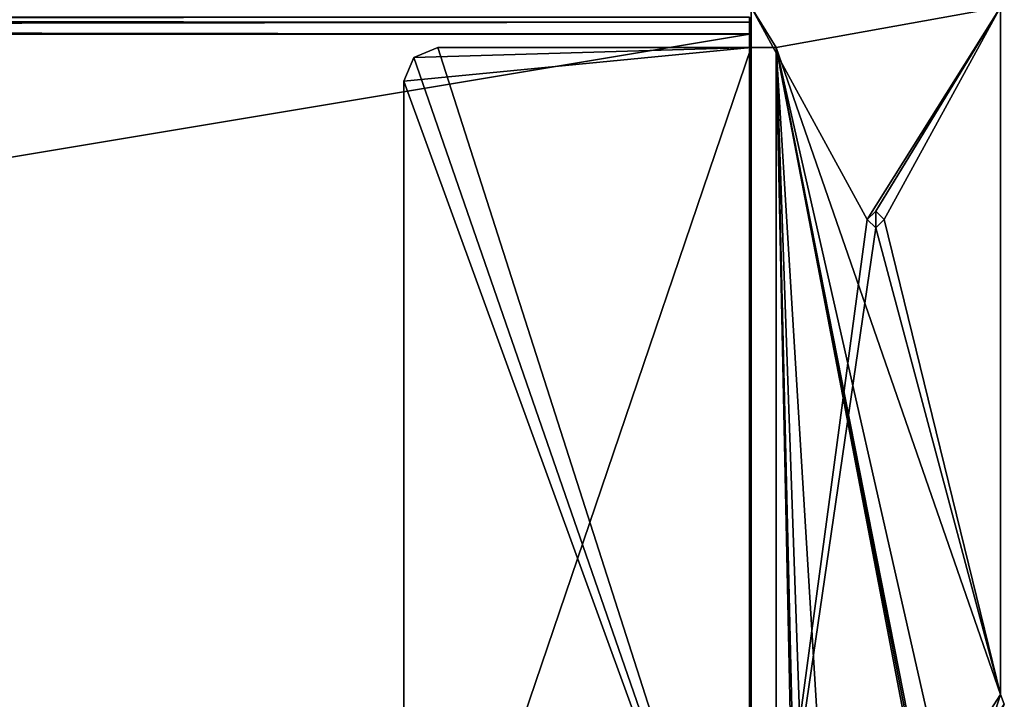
# Model space of a CAD drawing. Header units: millimetres. Extents: x -278 to 278, y -26 to 186.
# Tile 89 of 90: x 209 to 267, y 45 to 85. Entities that reach past the tile are written whole.
import ezdxf

# ---------------------------------------------------------------- set-up
doc = ezdxf.new("R2010")
doc.units = ezdxf.units.MM
doc.header["$LTSCALE"] = 52.148148
for name, color, linetype in [('10', 7, 'CONTINUOUS'), ('11', 7, 'CONTINUOUS'), ('15', 7, 'CONTINUOUS'), ('16', 7, 'CONTINUOUS'), ('830', 7, 'CONTINUOUS'), ('852', 7, 'CONTINUOUS'), ('853', 7, 'CONTINUOUS'), ('854', 7, 'CONTINUOUS'), ('855', 7, 'CONTINUOUS'), ('858', 7, 'CONTINUOUS'), ('859', 7, 'CONTINUOUS'), ('860', 7, 'CONTINUOUS'), ('861', 7, 'CONTINUOUS'), ('893', 7, 'CONTINUOUS'), ('894', 7, 'CONTINUOUS'), ('9', 7, 'CONTINUOUS'), ('949', 7, 'CONTINUOUS'), ('950', 7, 'CONTINUOUS'), ('951', 7, 'CONTINUOUS')]:
    doc.layers.add(name, color=color, linetype=linetype)

msp = doc.modelspace()

# ---------------------------------------------------------------- linework, layer by layer
at = {"layer": '10', "linetype": 'Continuous'}
for points in [[(252, 84.71, -431.887), (252, 85, -432.591), (-252, 84.71, -431.887), (252, 84.71, -431.887)], [(-252, 84.71, -431.887), (252, 85, -432.591), (-252, 85, -432.591), (-252, 84.71, -431.887)], [(252, 84.009, -431.591), (252, 84.71, -431.887), (-252, 84.009, -431.591), (252, 84.009, -431.591)], [(-252, 84.009, -431.591), (252, 84.71, -431.887), (-252, 84.71, -431.887), (-252, 84.009, -431.591)]]:
    msp.add_3dface(points, dxfattribs=at)
at = {"layer": '11', "linetype": 'Continuous'}
for points in [[(252, 16.991, -431.006), (252, 84.009, -431.591), (-252, 84.009, -431.591), (252, 16.991, -431.006)], [(252, 16.991, -431.006), (-252, 84.009, -431.591), (-252, 16.991, -431.006), (252, 16.991, -431.006)]]:
    msp.add_3dface(points, dxfattribs=at)
at = {"layer": '15', "linetype": 'Continuous'}
for points in [[(252, 0, -447), (-252, 0, -447), (252, 84, -447), (252, 0, -447)], [(252, 84, -447), (-252, 0, -447), (-252, 84, -447), (252, 84, -447)]]:
    msp.add_3dface(points, dxfattribs=at)
at = {"layer": '16', "linetype": 'Continuous'}
for points in [[(252, 85, -446), (252, 84.707, -446.707), (-252, 85, -446), (252, 85, -446)], [(252, 84.707, -446.707), (-252, 84.707, -446.707), (-252, 85, -446), (252, 84.707, -446.707)], [(252, 84.707, -446.707), (252, 84, -447), (-252, 84.707, -446.707), (252, 84.707, -446.707)], [(252, 84, -447), (-252, 84, -447), (-252, 84.707, -446.707), (252, 84, -447)]]:
    msp.add_3dface(points, dxfattribs=at)
at = {"layer": '830', "linetype": 'Continuous'}
for points in [[(266.9, 85.6), (252.1, 85.6), (259, 73), (266.9, 85.6)], [(252.1, 85.6), (252.1, 21.819), (259, 73), (252.1, 85.6)], [(259.501, 73.5), (266.9, 85.6), (259, 73), (259.501, 73.5)], [(260, 73), (266.9, 85.6), (259.501, 73.5), (260, 73)], [(266.9, 44.8), (266.9, 85.6), (260, 73), (266.9, 44.8)], [(259, 73), (252.1, 21.819), (259.499, 72.5), (259, 73)], [(252.1, 21.819), (266.9, 44.8), (259.499, 72.5), (252.1, 21.819)], [(266.9, 44.8), (260, 73), (259.499, 72.5), (266.9, 44.8)], [(267.134, 44.234), (266.9, 44.8), (252.1, 21.819), (267.134, 44.234)]]:
    msp.add_3dface(points, dxfattribs=at)
at = {"layer": '852', "linetype": 'Continuous'}
for points in [[(252.1, 21.819), (252.1, 85.6), (252.1, 85.6, -447), (252.1, 21.819)], [(252.1, 21.819), (252.1, 85.6, -447), (252.1, 21.819, -430.7), (252.1, 21.819)], [(252.1, 85.6, -447), (252.1, 83.2, -447), (252.1, 21.819, -430.7), (252.1, 85.6, -447)], [(252.1, 83.2, -447), (252.1, 21.819, -447), (252.1, 21.819, -430.7), (252.1, 83.2, -447)]]:
    msp.add_3dface(points, dxfattribs=at)
at = {"layer": '853', "linetype": 'Continuous'}
for points in [[(252.1, 21.819, -447), (252.1, 83.2, -447), (231.5, 22.5, -447), (252.1, 21.819, -447)], [(231.5, 81.2, -447), (252.1, 83.2, -447), (232.086, 82.614, -447), (231.5, 81.2, -447)], [(252.1, 83.2, -447), (231.5, 81.2, -447), (231.5, 22.5, -447), (252.1, 83.2, -447)], [(232.086, 82.614, -447), (252.1, 83.2, -447), (233.5, 83.2, -447), (232.086, 82.614, -447)]]:
    msp.add_3dface(points, dxfattribs=at)
at = {"layer": '854', "linetype": 'Continuous'}
for points in [[(232.086, 82.614, -447), (233.5, 83.2, -447), (232.086, 82.614, -451.2), (232.086, 82.614, -447)], [(232.086, 82.614, -451.2), (233.5, 83.2, -447), (233.5, 83.2, -451.2), (232.086, 82.614, -451.2)], [(231.5, 81.2, -447), (232.086, 82.614, -447), (231.5, 81.2, -451.2), (231.5, 81.2, -447)], [(231.5, 81.2, -451.2), (232.086, 82.614, -447), (232.086, 82.614, -451.2), (231.5, 81.2, -451.2)]]:
    msp.add_3dface(points, dxfattribs=at)
at = {"layer": '855', "linetype": 'Continuous'}
for points in [[(231.5, 22.5, -447), (231.5, 81.2, -447), (231.5, 22.5, -451.2), (231.5, 22.5, -447)], [(231.5, 81.2, -447), (231.5, 81.2, -451.2), (231.5, 22.5, -451.2), (231.5, 81.2, -447)]]:
    msp.add_3dface(points, dxfattribs=at)
at = {"layer": '858', "linetype": 'Continuous'}
for points in [[(252.1, 83.2, -447), (252.1, 85.6, -447), (253.6, 83.2, -447), (252.1, 83.2, -447)], [(253.6, 83.2, -447), (252.1, 85.6, -447), (266.9, 85.6, -447), (253.6, 83.2, -447)], [(266.9, 44.8, -447), (253.6, 83.2, -447), (266.9, 85.6, -447), (266.9, 44.8, -447)], [(253.6, 20.5, -447), (253.6, 83.2, -447), (254.75, 27.701, -447), (253.6, 20.5, -447)], [(253.6, 83.2, -447), (266.9, 44.8, -447), (264.225, 36.359, -447), (253.6, 83.2, -447)], [(256.5, 35.695, -447), (253.6, 83.2, -447), (262.668, 35.695, -447), (256.5, 35.695, -447)], [(253.6, 83.2, -447), (256.5, 35.695, -447), (255.266, 35.186, -447), (253.6, 83.2, -447)], [(262.668, 35.695, -447), (253.6, 83.2, -447), (262.807, 35.72, -447), (262.668, 35.695, -447)], [(262.807, 35.72, -447), (253.6, 83.2, -447), (262.922, 35.791, -447), (262.807, 35.72, -447)], [(262.922, 35.791, -447), (253.6, 83.2, -447), (264.225, 36.359, -447), (262.922, 35.791, -447)], [(254.75, 33.955, -447), (253.6, 83.2, -447), (255.266, 35.186, -447), (254.75, 33.955, -447)], [(253.6, 83.2, -447), (254.75, 33.955, -447), (254.75, 27.701, -447), (253.6, 83.2, -447)], [(266.9, 44.8, -447), (267.134, 44.234, -447), (264.225, 36.359, -447), (266.9, 44.8, -447)]]:
    msp.add_3dface(points, dxfattribs=at)
at = {"layer": '859', "linetype": 'Continuous'}
for points in [[(253.6, 20.5, -447), (253.6, 20.5, -451.2), (253.6, 83.2, -451.2), (253.6, 20.5, -447)], [(253.6, 83.2, -447), (253.6, 20.5, -447), (253.6, 83.2, -451.2), (253.6, 83.2, -447)]]:
    msp.add_3dface(points, dxfattribs=at)
at = {"layer": '860', "linetype": 'Continuous'}
for points in [[(233.5, 83.2, -447), (252.1, 83.2, -447), (233.5, 83.2, -451.2), (233.5, 83.2, -447)], [(233.5, 83.2, -451.2), (252.1, 83.2, -447), (253.6, 83.2, -447), (233.5, 83.2, -451.2)], [(233.5, 83.2, -451.2), (253.6, 83.2, -447), (253.6, 83.2, -451.2), (233.5, 83.2, -451.2)]]:
    msp.add_3dface(points, dxfattribs=at)
at = {"layer": '861', "linetype": 'Continuous'}
for points in [[(232.086, 82.614, -451.2), (233.5, 83.2, -451.2), (253.6, 20.5, -451.2), (232.086, 82.614, -451.2)], [(253.6, 20.5, -451.2), (233.5, 83.2, -451.2), (253.6, 83.2, -451.2), (253.6, 20.5, -451.2)], [(231.5, 81.2, -451.2), (232.086, 82.614, -451.2), (253.6, 20.5, -451.2), (231.5, 81.2, -451.2)], [(231.5, 22.5, -451.2), (231.5, 81.2, -451.2), (253.6, 20.5, -451.2), (231.5, 22.5, -451.2)]]:
    msp.add_3dface(points, dxfattribs=at)
at = {"layer": '893', "linetype": 'Continuous'}
for points in [[(266.9, 44.8), (267.134, 44.234), (266.9, 44.8, -447), (266.9, 44.8)], [(267.134, 44.234), (267.134, 44.234, -447), (266.9, 44.8, -447), (267.134, 44.234)]]:
    msp.add_3dface(points, dxfattribs=at)
at = {"layer": '894', "linetype": 'Continuous'}
for points in [[(266.9, 85.6), (266.9, 44.8), (266.9, 44.8, -447), (266.9, 85.6)], [(266.9, 85.6), (266.9, 44.8, -447), (266.9, 85.6, -447), (266.9, 85.6)]]:
    msp.add_3dface(points, dxfattribs=at)
at = {"layer": '9', "linetype": 'Continuous'}
for points in [[(252, 84.71, -431.887), (252, 0, -447), (252, 85, -432.591), (252, 84.71, -431.887)], [(252, 85, -432.591), (252, 0, -447), (252, 85, -446), (252, 85, -432.591)], [(252, 85, -446), (252, 0, -447), (252, 84.707, -446.707), (252, 85, -446)], [(252, 84.009, -431.591), (252, 0, -447), (252, 84.71, -431.887), (252, 84.009, -431.591)], [(252, 84.707, -446.707), (252, 0, -447), (252, 84, -447), (252, 84.707, -446.707)], [(252, 0, -447), (252, 84.009, -431.591), (252, 16.991, -431.006), (252, 0, -447)]]:
    msp.add_3dface(points, dxfattribs=at)
at = {"layer": '949', "linetype": 'Continuous'}
for points in [[(259.501, 73.5), (259, 73), (259.499, 73.5, 10), (259.501, 73.5)], [(259.499, 73.5, 10), (259, 73), (259, 73, 10), (259.499, 73.5, 10)], [(260, 73, 10), (259.501, 73.5), (259.499, 73.5, 10), (260, 73, 10)], [(260, 73), (259.501, 73.5), (260, 73, 10), (260, 73)]]:
    msp.add_3dface(points, dxfattribs=at)
at = {"layer": '950', "linetype": 'Continuous'}
for points in [[(259, 73), (259.499, 72.5), (259, 73, 10), (259, 73)], [(259, 73, 10), (259.499, 72.5), (259.501, 72.5, 10), (259, 73, 10)], [(259.499, 72.5), (260, 73), (259.501, 72.5, 10), (259.499, 72.5)], [(260, 73), (260, 73, 10), (259.501, 72.5, 10), (260, 73)]]:
    msp.add_3dface(points, dxfattribs=at)
at = {"layer": '951', "linetype": 'Continuous'}
for points in [[(259.499, 73.5, 10), (259, 73, 10), (259.501, 72.5, 10), (259.499, 73.5, 10)], [(260, 73, 10), (259.499, 73.5, 10), (259.501, 72.5, 10), (260, 73, 10)]]:
    msp.add_3dface(points, dxfattribs=at)

doc.saveas('drawing.dxf')
